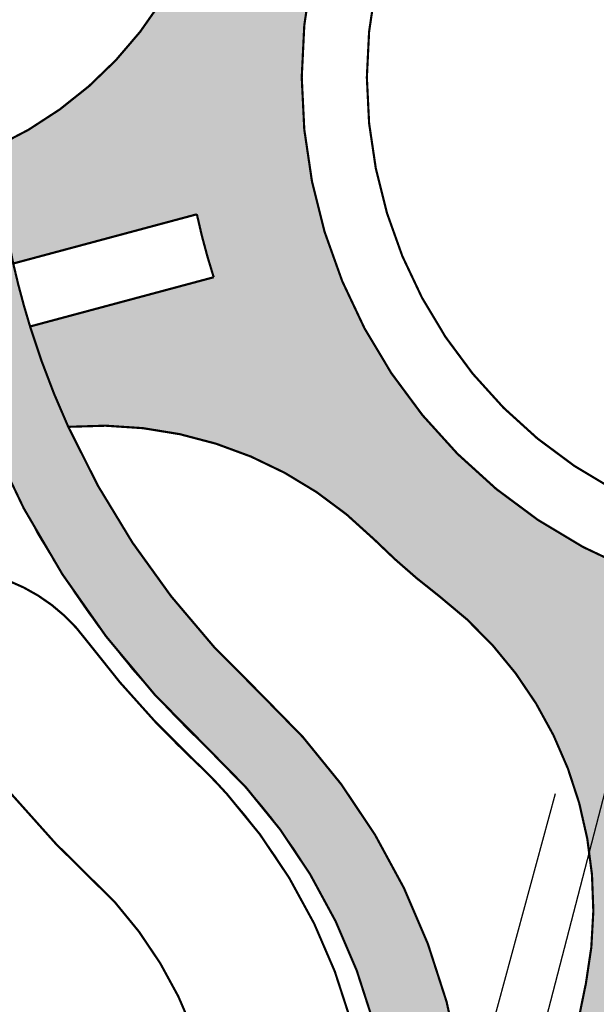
# Model space of a CAD drawing. Header units: metres. Extents: x 102000 to 105000, y 414600 to 420766.
# Tile 110 of 256: x 103277 to 103304, y 418365 to 418410. Entities that reach past the tile are written whole.
import ezdxf

# ---------------------------------------------------------------- set-up
doc = ezdxf.new("R2010")
doc.units = ezdxf.units.M
doc.layers.get('0').update_dxf_attribs({"color": 8})
for name, color, linetype, lineweight in [('00-Ontwerp DKIV', 8, 'Continuous', 0), ('N-WE-GR-GRAS-A', 252, 'Continuous', 18), ('N-WE-GR-OEVERBEPLANTING-A', 252, 'Continuous', 18)]:
    doc.layers.add(name, color=color, linetype=linetype, lineweight=lineweight)
doc.layers.add('N-WE-GW-WATERGANG_SLOOT_INSTEEK-G', color=7, linetype='Continuous', lineweight=5, true_color=0x00ff01)

msp = doc.modelspace()

# ---------------------------------------------------------------- hatches: boundary and pattern name
at = {"layer": '00-Ontwerp DKIV', "transparency": 33554623}
h = msp.add_hatch(color=256, dxfattribs=at)
h.dxf.hatch_style = 1
edge = h.paths.add_edge_path()
edge.add_line((102886.898878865, 416781.553969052), (102904.8372260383, 416850.6371436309))
edge.add_line((102904.8372260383, 416850.6371436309), (102928.1882489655, 416939.1485915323))
edge.add_line((102928.1882489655, 416939.1485915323), (102953.559291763, 417035.8589529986))
edge.add_line((102953.559291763, 417035.8589529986), (102978.8715871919, 417132.5926626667))
edge.add_line((102978.8715871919, 417132.5926626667), (103004.2185386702, 417229.3225914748))
edge.add_line((103004.2185386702, 417229.3225914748), (103029.5324130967, 417326.0664990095))
edge.add_line((103029.5324130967, 417326.0664990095), (103055.6765003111, 417425.9534003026))
edge.add_line((103055.6765003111, 417425.9534003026), (103080.1687211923, 417519.5579864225))
edge.add_line((103080.1687211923, 417519.5579864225), (103105.5634584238, 417616.3363683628))
edge.add_line((103105.5634584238, 417616.3363683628), (103130.8386591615, 417713.0106111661))
edge.add_line((103130.8386591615, 417713.0106111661), (103156.0426636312, 417809.797978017))
edge.add_line((103156.0426636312, 417809.797978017), (103181.4879778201, 417906.511612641))
edge.add_line((103181.4879778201, 417906.511612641), (103206.3788686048, 418001.7165730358))
edge.add_arc((103225.6921204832, 417996.4181123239), 20.02686655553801, 148.2907491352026, 164.6587368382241, ccw=False)
edge.add_arc((103191.64122452, 418017.4582294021), 19.99999999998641, 328.2852425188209, 344.895638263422)
edge.add_line((103210.9502804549, 418012.2466692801), (103219.0200194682, 418043.1025503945))
edge.add_arc((103199.6840406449, 418048.2063847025), 19.9982299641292, 345.2137160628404, 362.3340081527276)
edge.add_arc((103239.6510389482, 418049.8324603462), 20.00183358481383, 165.3297082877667, 182.3256327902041, ccw=False)
edge.add_line((103220.3012811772, 418054.8980522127), (103232.1197067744, 418100.0408471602))
edge.add_line((103232.1197067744, 418100.0408471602), (103242.557587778, 418140.060732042))
edge.add_line((103242.557587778, 418140.060732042), (103250.1617513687, 418168.9670918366))
edge.add_line((103250.1617513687, 418168.9670918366), (103293.8845203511, 418334.4644688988))
edge.add_line((103293.8845203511, 418334.4644688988), (103297.1714545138, 418351.0962431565))
edge.add_arc((103267.4954396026, 418356.9611079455), 30.2499999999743, 348.8207063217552, 407.055072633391)
edge.add_arc((103314.5047993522, 418407.469722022), 38.74999999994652, 204.5182832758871, 227.055072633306, ccw=False)
edge.add_arc((103314.5047993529, 418407.4697220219), 38.75000000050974, 197.2059602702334, 204.518283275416, ccw=False)
edge.add_arc((103314.5047993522, 418407.469722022), 38.74999999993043, 192.7690494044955, 197.2059602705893, ccw=False)
edge.add_arc((103314.5047993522, 418407.4697220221), 38.74999999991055, 184.7464496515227, 192.7690494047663, ccw=False)
edge.add_arc((103314.5047993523, 418407.469722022), 38.75000000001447, 114.5177932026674, 184.7464496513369, ccw=False)
edge.add_arc((103280.4789958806, 418441.3259577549), 17.99999999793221, 4.460114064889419, 5.304683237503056)
edge.add_arc((103280.4789958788, 418441.3259577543), 17.99999999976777, 5.304683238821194, 11.54557780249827)
edge.add_line((103298.1147802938, 418444.9286106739), (103297.8872405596, 418446.0424680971))
edge.add_line((103297.8872405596, 418446.0424680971), (103297.836137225, 418446.2926302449))
edge.add_arc((103314.5047993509, 418407.4697220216), 42.2499999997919, 113.2363245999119, 115.0728297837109)
edge.add_arc((103295.7529792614, 418447.5500381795), 2.000000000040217, 194.9859521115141, 295.07282978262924, ccw=False)
edge.add_line((103293.8210007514, 418447.0328737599), (103291.8958729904, 418454.2246010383))
edge.add_line((103291.8958729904, 418454.2246010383), (103288.5149105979, 418453.3195633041))
edge.add_line((103288.5149105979, 418453.3195633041), (103290.9641595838, 418444.1698688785))
edge.add_arc((103289.0321810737, 418443.652704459), 2.000000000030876, -54.85466768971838, 14.985952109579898, ccw=False)
edge.add_arc((103314.5047993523, 418407.4697220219), 42.25000000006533, 125.1453323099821, 186.053168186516)
edge.add_arc((103314.5047993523, 418407.469722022), 42.24999999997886, 186.0531681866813, 192.9535207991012)
edge.add_arc((103314.5047993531, 418407.4697220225), 42.2500000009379, 192.9535207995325, 197.0227153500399)
edge.add_arc((103314.5047993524, 418407.469722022), 42.25000000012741, 197.0227153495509, 203.2367970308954)
edge.add_arc((103314.5047993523, 418407.469722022), 42.24999999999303, 203.2367970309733, 227.0550726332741)
edge.add_arc((103267.4954396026, 418356.9611079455), 26.75000000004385, -11.179293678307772, 47.055072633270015, ccw=False)
edge.add_line((103293.7378660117, 418351.7748225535), (103290.450931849, 418335.1430482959))
edge.add_line((103290.450931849, 418335.1430482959), (103246.7772206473, 418169.8493640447))
edge.add_line((103246.7772206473, 418169.8493640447), (103239.1728758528, 418140.9516445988))
edge.add_line((103239.1728758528, 418140.9516445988), (103239.1708841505, 418140.944043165))
edge.add_line((103239.1708841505, 418140.944043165), (103228.733003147, 418100.9241582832))
edge.add_line((103228.733003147, 418100.9241582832), (103216.9152725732, 418055.7840207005))
edge.add_arc((103236.2650929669, 418050.7188155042), 20.00179624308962, 165.330825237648, 182.3256407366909)
edge.add_arc((103196.2981320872, 418049.092738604), 19.99822996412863, -14.786283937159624, 2.3340081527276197, ccw=False)
edge.add_line((103215.6341109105, 418043.988904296), (103207.6017382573, 418013.2756404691))
edge.add_arc((103188.2547896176, 418018.3447210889), 19.99999999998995, 328.2852425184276, 345.3180014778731, ccw=False)
edge.add_arc((103222.2818191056, 417997.3170901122), 20.00000000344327, 148.2852424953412, 164.676265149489)
edge.add_line((103202.9928585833, 418002.6025420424), (103178.1024791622, 417907.3995350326))
edge.add_line((103178.1024791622, 417907.3995350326), (103152.6567316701, 417810.6842534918))
edge.add_line((103152.6567316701, 417810.6842534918), (103127.4516154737, 417713.8926174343))
edge.add_line((103127.4516154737, 417713.8926174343), (103102.1772761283, 417617.2216759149))
edge.add_line((103102.1772761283, 417617.2216759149), (103076.7833304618, 417520.4463160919))
edge.add_line((103076.7833304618, 417520.4463160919), (103052.2904913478, 417426.8393705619))
edge.add_line((103052.2904913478, 417426.8393705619), (103026.1464710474, 417326.952724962))
edge.add_line((103026.1464710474, 417326.952724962), (103000.8325316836, 417230.2085692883))
edge.add_line((103000.8325316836, 417230.2085692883), (102975.4858952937, 417133.4798438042))
edge.add_line((102975.4858952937, 417133.4798438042), (102950.1732941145, 417036.7449665))
edge.add_line((102950.1732941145, 417036.7449665), (102924.8035167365, 416940.0394313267))
edge.add_line((102924.8035167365, 416940.0394313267), (102901.6207644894, 416852.182720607))
edge.add_line((102901.6207644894, 416852.182720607), (102877.3339932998, 416758.8099498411))
edge.add_arc((102909.7442984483, 416750.3351566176), 33.50000000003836, 165.3461414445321, 192.0759099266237)
edge.add_line((102876.9856104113, 416743.3267075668), (102877.0845079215, 416742.8644437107))
edge.add_arc((102848.3638739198, 416736.6536477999), 29.38449937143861, -11.76076000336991, 12.202239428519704, ccw=False)
edge.add_line((102877.1315107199, 416730.664334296), (102880.9103880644, 416746.9647080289))
edge.add_arc((102880.4242582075, 416747.0816599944), 0.4999999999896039, 186.3319189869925, 346.472977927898, ccw=False)
edge.add_arc((102909.7442984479, 416750.3351566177), 29.9999999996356, 165.3461414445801, 186.3319189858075, ccw=False)
edge.add_line((102880.7201445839, 416757.9245236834), (102883.4836632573, 416768.4930981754))
edge.add_arc((102888.3210222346, 416767.2282036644), 4.999999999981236, 75.31744895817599, 165.3461414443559, ccw=False)
edge.add_line((102889.5883390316, 416772.0649286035), (102894.4847942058, 416770.7819613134))
edge.add_arc((102892.4570873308, 416763.043201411), 7.999999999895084, 29.131664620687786, 75.31744895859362, ccw=False)
edge.add_line((102899.4451138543, 416766.937746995), (102899.7500679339, 416766.3905644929))
edge.add_line((102899.7500679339, 416766.3905644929), (102902.796542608, 416768.1137832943))
edge.add_line((102902.796542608, 416768.1137832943), (102902.3985883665, 416768.8278370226))
edge.add_arc((102892.7900518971, 416763.4728368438), 10.99999999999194, 29.13166462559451, 75.31744895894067)
edge.add_line((102895.5781488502, 416774.1136317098), (102890.4689210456, 416775.4523496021))
edge.add_arc((102891.7362378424, 416780.2890745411), 4.999999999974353, 165.346141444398, 255.31744895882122, ccw=False)
h = msp.add_hatch(color=256, dxfattribs=at)
h.dxf.hatch_style = 1
edge = h.paths.add_edge_path()
edge.add_line((102915.4730269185, 416843.9896487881), (102939.7393068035, 416935.8894415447))
edge.add_line((102939.7393068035, 416935.8894415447), (102960.311714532, 417014.3081803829))
edge.add_line((102960.311714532, 417014.3081803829), (102960.4356023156, 417014.7804208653))
edge.add_line((102960.4356023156, 417014.7804208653), (102963.6107830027, 417026.3213667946))
edge.add_line((102963.6107830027, 417026.3213667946), (102965.3018439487, 417032.7872752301))
edge.add_line((102965.3018439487, 417032.7872752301), (102990.4259353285, 417129.3460566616))
edge.add_line((102990.4259353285, 417129.3460566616), (103015.7739670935, 417226.0801110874))
edge.add_line((103015.7739670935, 417226.0801110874), (103041.087618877, 417322.8231678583))
edge.add_line((103041.087618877, 417322.8231678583), (103066.4083603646, 417419.5643692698))
edge.add_line((103066.4083603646, 417419.5643692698), (103077.9071431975, 417463.5097224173))
edge.add_line((103077.9071431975, 417463.5097224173), (103078.2463102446, 417464.802275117))
edge.add_line((103078.2463102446, 417464.802275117), (103082.3797755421, 417480.5662495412))
edge.add_line((103082.3797755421, 417480.5662495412), (103083.4146462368, 417484.5581802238))
edge.add_line((103083.4146462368, 417484.5581802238), (103091.2516300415, 417514.5096378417))
edge.add_arc((103097.056216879, 417512.9908318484), 6.000000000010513, 165.2629712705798, 165.3369363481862, ccw=False)
edge.add_line((103091.2535955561, 417514.5171299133), (103097.6461045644, 417538.8838449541))
edge.add_arc((103103.4497881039, 417537.3615909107), 5.999999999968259, 165.2970099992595, 165.302898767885, ccw=False)
edge.add_line((103097.6462610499, 417538.8844414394), (103117.1194880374, 417613.0961865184))
edge.add_line((103117.1194880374, 417613.0961865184), (103142.3976419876, 417709.7817475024))
edge.add_line((103142.3976419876, 417709.7817475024), (103167.5978348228, 417806.5544770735))
edge.add_line((103167.5978348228, 417806.5544770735), (103193.0416634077, 417903.2624651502))
edge.add_line((103193.0416634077, 417903.2624651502), (103194.9182455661, 417910.4401889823))
edge.add_line((103194.9182455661, 417910.4401889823), (103199.374862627, 417927.4862673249))
edge.add_line((103199.374862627, 417927.4862673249), (103218.3362068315, 418000.0113585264))
edge.add_line((103218.3362068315, 418000.0113585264), (103243.6775236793, 418096.8075097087))
edge.add_line((103243.6775236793, 418096.8075097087), (103259.4032006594, 418157.1013358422))
edge.add_line((103259.4032006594, 418157.1013358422), (103260.9260059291, 418159.6523993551))
edge.add_arc((103281.6934232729, 418145.377258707), 25.20050125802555, 138.8322165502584, 145.4960836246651, ccw=False)
edge.add_line((103262.7228598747, 418161.9658990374), (103268.708549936, 418185.1640421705))
edge.add_line((103268.708549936, 418185.1640421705), (103268.7002752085, 418185.1662134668))
edge.add_arc((103273.4027320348, 418188.4667740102), 5.745154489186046, 160.7667093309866, 215.0642502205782, ccw=False)
edge.add_line((103267.9782426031, 418190.3593158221), (103270.3883605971, 418199.7068684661))
edge.add_line((103270.3883605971, 418199.7068684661), (103281.4526083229, 418242.6191401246))
edge.add_line((103281.4526083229, 418242.6191401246), (103281.3073586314, 418242.6565904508))
edge.add_line((103281.3073586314, 418242.6565904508), (103281.5570274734, 418243.6249217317))
edge.add_arc((103296.2272463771, 418239.8424387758), 15.14999999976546, 75.54208316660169, 165.5420831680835, ccw=False)
edge.add_line((103300.0097293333, 418254.5126576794), (103306.8948985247, 418252.7374261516))
edge.add_line((103306.8948985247, 418252.7374261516), (103309.2949044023, 418262.1358556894))
edge.add_line((103309.2949044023, 418262.1358556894), (103302.4315171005, 418263.905471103))
edge.add_arc((103306.214000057, 418278.5756900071), 15.15000000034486, 165.5420831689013, 255.54208316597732, ccw=False)
edge.add_line((103291.5437811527, 418282.3581729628), (103299.8293487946, 418314.4956322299))
edge.add_line((103299.8293487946, 418314.4956322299), (103303.6879277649, 418327.5717761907))
edge.add_line((103303.6879277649, 418327.5717761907), (103317.3076212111, 418369.3732829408))
edge.add_arc((103334.4221133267, 418363.7970692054), 17.99999999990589, 114.5157925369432, 161.9534455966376, ccw=False)
edge.add_arc((103314.5047993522, 418407.469722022), 30.00000000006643, 294.5157925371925, 341.6126726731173)
edge.add_arc((103360.0541979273, 418392.328642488), 17.99999999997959, 105.06183914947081, 161.6126726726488, ccw=False)
edge.add_line((103355.3766924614, 418409.7102690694), (103381.4229634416, 418416.7194850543))
edge.add_arc((103433.3952463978, 418223.5903008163), 200.0000000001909, 102.59566250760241, 105.06183914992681, ccw=False)
edge.add_line((103389.781374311, 418418.7769554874), (103391.4361496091, 418419.1467100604))
edge.add_line((103391.4361496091, 418419.1467100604), (103390.2500535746, 418423.5840753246))
edge.add_line((103390.2500535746, 418423.5840753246), (103390.1255458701, 418423.5539371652))
edge.add_line((103390.1255458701, 418423.5539371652), (103387.7023082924, 418422.9392229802))
edge.add_line((103387.7023082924, 418422.9392229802), (103385.2839705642, 418422.3054866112))
edge.add_line((103385.2839705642, 418422.3054866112), (103381.5510965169, 418421.3058653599))
edge.add_line((103381.5510965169, 418421.3058653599), (103380.4545117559, 418421.0107674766))
edge.add_line((103380.4545117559, 418421.0107674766), (103375.62628215, 418419.7114604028))
edge.add_line((103375.62628215, 418419.7114604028), (103370.798052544, 418418.4121533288))
edge.add_line((103370.798052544, 418418.4121533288), (103365.9698229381, 418417.112846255))
edge.add_line((103365.9698229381, 418417.112846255), (103361.1415933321, 418415.8135391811))
edge.add_line((103361.1415933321, 418415.8135391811), (103356.3133637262, 418414.5142321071))
edge.add_line((103356.3133637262, 418414.5142321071), (103354.8849404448, 418414.1298343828))
edge.add_line((103354.8849404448, 418414.1298343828), (103353.9019217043, 418413.8652978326))
edge.add_line((103353.9019217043, 418413.8652978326), (103351.2672686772, 418413.1562960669))
edge.add_arc((103356.6451006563, 418393.172253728), 20.69499999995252, 105.0618391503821, 124.6375654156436)
edge.add_arc((103314.5047993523, 418407.469722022), 30.50000000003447, 5.134617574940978, 24.81514848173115)
edge.add_arc((103343.8759005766, 418440.8964336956), 20.69499999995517, 265.323461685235, 284.9851210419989)
edge.add_line((103349.2269694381, 418420.9052084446), (103388.1791667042, 418431.3315773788))
edge.add_line((103388.1791667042, 418431.3315773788), (103387.998405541, 418432.0078323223))
edge.add_line((103387.998405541, 418432.0078323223), (103387.0106692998, 418435.7031034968))
edge.add_line((103387.0106692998, 418435.7031034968), (103375.1512072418, 418432.5284865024))
edge.add_line((103375.1512072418, 418432.5284865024), (103360.1861660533, 418428.5225481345))
edge.add_line((103360.1861660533, 418428.5225481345), (103350.9456060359, 418426.0489756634))
edge.add_arc((103346.2911262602, 418443.4367822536), 17.99999999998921, 228.5309681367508, 284.98595210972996, ccw=False)
edge.add_arc((103314.5047993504, 418407.4697220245), 29.99999999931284, 48.53096813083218, 49.3188477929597)
edge.add_line((103334.0602686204, 418430.2201862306), (103334.0602341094, 418430.2202158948))
edge.add_arc((103314.504799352, 418407.469722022), 30.00000000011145, 49.31893471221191, 74.12155009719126)
edge.add_arc((103327.6374778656, 418453.6382476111), 17.99999999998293, 202.3981603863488, 254.1215500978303, ccw=False)
edge.add_arc((103295.0518336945, 418492.5840102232), 48.49999999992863, 284.98595210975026, 289.1919478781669, ccw=False)
edge.add_line((103307.5930708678, 418445.7335313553), (103305.9327877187, 418445.2890960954))
edge.add_line((103305.9327877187, 418445.2890960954), (103308.0671914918, 418437.3205543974))
edge.add_line((103308.0671914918, 418437.3205543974), (103308.2063312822, 418436.8010925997))
edge.add_arc((103314.504799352, 418407.469722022), 29.9999999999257, 102.1193597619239, 107.8513278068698)
edge.add_line((103305.3083552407, 418436.0253767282), (103305.1693448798, 418436.5443553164))
edge.add_line((103305.1693448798, 418436.5443553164), (103303.042261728, 418444.4855663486))
edge.add_arc((103314.504799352, 418407.469722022), 38.74999999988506, 107.2059602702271, 114.5177932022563)
edge.add_arc((103280.4789958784, 418441.3259577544), 18.00000000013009, -44.85687678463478, 4.46011406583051, ccw=False)
edge.add_arc((103314.5047993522, 418407.4697220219), 29.99999999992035, 135.1431232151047, 164.1211196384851)
edge.add_arc((103268.3363724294, 418420.6027473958), 17.99999999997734, 294.80412878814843, 344.1211196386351, ccw=False)
edge.add_arc((103314.5047993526, 418407.4697220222), 38.75000000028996, 184.7464496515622, 192.7690494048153)
edge.add_line((103276.7131298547, 418398.9051311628), (103284.6539669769, 418401.0321141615))
edge.add_line((103284.6539669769, 418401.0321141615), (103285.1734287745, 418401.1712539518))
edge.add_arc((103314.5047993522, 418407.469722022), 29.99999999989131, 192.119359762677, 197.8513278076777)
edge.add_line((103285.9491446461, 418398.2732779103), (103285.4301660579, 418398.1342675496))
edge.add_line((103285.4301660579, 418398.1342675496), (103277.4889550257, 418396.0071843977))
edge.add_arc((103314.5047993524, 418407.4697220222), 38.75000000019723, 197.2059602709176, 204.5182832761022)
edge.add_arc((103280.6488546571, 418373.4436289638), 18.00000000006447, 45.14361328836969, 94.46060413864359, ccw=False)
edge.add_arc((103314.5047993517, 418407.469722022), 29.99999999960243, 225.1436132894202, 232.7333586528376)
edge.add_arc((103285.4395917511, 418369.2700661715), 18.0000000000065, -11.179293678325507, 52.73335865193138, ccw=False)
edge.add_line((103303.0980469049, 418365.7802292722), (103293.9949880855, 418321.3856626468))
edge.add_line((103293.9949880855, 418321.3856626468), (103292.7105368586, 418316.3223872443))
edge.add_line((103292.7105368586, 418316.3223872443), (103263.1258759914, 418201.579384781))
edge.add_line((103263.1258759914, 418201.579384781), (103252.1433331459, 418158.9840024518))
edge.add_line((103252.1433331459, 418158.9840024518), (103236.4203016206, 418098.700319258))
edge.add_line((103236.4203016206, 418098.700319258), (103218.9321245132, 418031.9007910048))
edge.add_line((103218.9321245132, 418031.9007910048), (103215.8259673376, 418020.0362134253))
edge.add_line((103215.8259673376, 418020.0362134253), (103211.0813130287, 418001.9130741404))
edge.add_line((103211.0813130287, 418001.9130741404), (103185.7870234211, 417905.1651559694))
edge.add_line((103185.7870234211, 417905.1651559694), (103185.3279327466, 417903.4202245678))
edge.add_line((103185.3279327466, 417903.4202245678), (103181.7657652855, 417889.8809866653))
edge.add_line((103181.7657652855, 417889.8809866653), (103160.3422663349, 417808.4536388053))
edge.add_line((103160.3422663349, 417808.4536388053), (103135.1396912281, 417711.6717609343))
edge.add_line((103135.1396912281, 417711.6717609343), (103109.8633830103, 417614.9932737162))
edge.add_line((103109.8633830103, 417614.9932737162), (103084.4676280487, 417518.2110061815))
edge.add_line((103084.4676280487, 417518.2110061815), (103061.2836892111, 417429.6064198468))
edge.add_line((103061.2836892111, 417429.6064198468), (103058.9746999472, 417420.7830839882))
edge.add_line((103058.9746999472, 417420.7830839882), (103033.8320287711, 417324.7222234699))
edge.add_line((103033.8320287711, 417324.7222234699), (103008.5182378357, 417227.978634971))
edge.add_line((103008.5182378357, 417227.978634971), (102983.1708812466, 417131.247159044))
edge.add_line((102983.1708812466, 417131.247159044), (102957.858978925, 417034.5149506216))
edge.add_line((102957.858978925, 417034.5149506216), (102932.4863091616, 416937.798383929))
edge.add_line((102932.4863091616, 416937.798383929), (102909.899229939, 416852.2562286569))
edge.add_line((102909.899229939, 416852.2562286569), (102908.2185107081, 416845.89098134))
edge.add_line((102908.2185107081, 416845.89098134), (102907.1957803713, 416842.0163484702))
edge.add_arc((103006.7857043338, 416815.732379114), 102.9999999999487, 165.2155017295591, 197.4258415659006)
edge.add_arc((102894.201272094, 416780.3947841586), 15.00000000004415, -55.01635506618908, 17.42584156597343, ccw=False)
edge.add_line((102902.8014108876, 416768.1050480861), (102899.7549362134, 416766.3818292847))
edge.add_line((102899.7549362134, 416766.3818292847), (102891.7131759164, 416762.235690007))
edge.add_arc((102900.8782716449, 416744.4592724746), 19.99999999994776, 117.274549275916, 166.4729779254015)
edge.add_line((102881.4330773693, 416749.1373510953), (102880.9096269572, 416746.9642504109))
edge.add_line((102880.9096269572, 416746.9642504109), (102875.523291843, 416723.6898541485))
edge.add_line((102875.523291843, 416723.6898541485), (102882.440089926, 416722.0949359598))
edge.add_arc((100763.6003904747, 417222.2756049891), 2177.076565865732, 346.7177185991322, 347.3129618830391)
edge.add_arc((102907.0377254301, 416739.7595010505), 20.00000000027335, 117.2712452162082, 167.3656618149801, ccw=False)
edge.add_line((102897.8736548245, 416757.5364470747), (102903.1645506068, 416760.2639201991))
edge.add_line((102903.1645506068, 416760.2639201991), (102906.4042517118, 416761.6404306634))
edge.add_arc((102910.6817078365, 416747.2632484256), 14.99999999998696, 35.467908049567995, 106.56863645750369, ccw=False)
edge.add_arc((103006.7857043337, 416815.7323791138), 102.9999999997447, 215.4679080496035, 221.1805622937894)
edge.add_line((102929.2639566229, 416747.9136602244), (102949.4128328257, 416724.8825966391))
edge.add_line((102949.4128328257, 416724.8825966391), (102951.9387284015, 416733.5423231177))
edge.add_line((102951.9387284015, 416733.5423231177), (102937.8410306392, 416749.5300893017))
edge.add_arc((103015.0597670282, 416817.693618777), 103.0000000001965, 165.2085629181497, 221.435907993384, ccw=False)
edge = h.paths.add_edge_path(flags=16)
edge.add_arc((103314.5047993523, 418407.469722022), 24.5, 0, 180)
edge.add_arc((103314.5047993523, 418407.469722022), 24.5, 180, 360)
edge = h.paths.add_edge_path(flags=16)
edge.add_arc((103314.5047993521, 418407.4697220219), 29.99999999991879, 263.8986836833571, 269.7468481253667)
edge.add_line((103314.3722497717, 418377.4700148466), (103314.230523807, 418376.9264231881))
edge.add_line((103314.230523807, 418376.9264231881), (103311.8343337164, 418367.7358070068))
edge.add_line((103311.8343337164, 418367.7358070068), (103309.2774526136, 418357.928858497))
edge.add_arc((103307.8259741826, 418358.3072899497), 1.500000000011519, 165.387075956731, 345.3870759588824, ccw=False)
edge.add_line((103306.3744957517, 418358.6857214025), (103308.9313768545, 418368.4926699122))
edge.add_line((103308.9313768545, 418368.4926699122), (103311.180529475, 418377.1193220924))
edge.add_line((103311.180529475, 418377.1193220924), (103311.3161918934, 418377.6396569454))
at = {"layer": 'N-WE-GR-GRAS-A'}
h = msp.add_hatch(dxfattribs=at)
h.set_pattern_fill('AGR-GRAS_01-SO', color=256, scale=0.1, pattern_type=2)
h.set_pattern_definition([(0, (0, 0), (2.5, 2.5), [0.3, -2]), (45, (1, 0.5), (-0.2828427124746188, 4.666904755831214), [0.3, -2]), (29.99999999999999, (0.1999999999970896, 0.2999999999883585), (0.5686533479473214, 3.215063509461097), [0.3, -2]), (15, (0.8000000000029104, 1.200000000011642), (0.9640675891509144, 1.811235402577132), [0.3, -2]), (135, (0.3999999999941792, 5), (-0.07071067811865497, -1.626345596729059), [0.3, -2]), (150, (3, 1), (0.5392304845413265, -1.466025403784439), [0.3, -2]), (165, (0.6000000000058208, 0.09999999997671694), (0.358630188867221, -1.752536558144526), [0.3, -2]), (85, (1, 1), (-2.18169349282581, 2.600041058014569), [0.3, -2]), (99.99999999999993, (0, 0), (-2.780294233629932, 1.946782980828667), [0.2999999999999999, -2])])
edge = h.paths.add_edge_path()
edge.add_line((103302.9792212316, 418224.7088515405), (103306.3740749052, 418237.5586211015))
edge.add_line((103306.3740749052, 418237.5586211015), (103307.4889150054, 418238.8964122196))
edge.add_line((103307.4889150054, 418238.8964122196), (103410.9876477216, 418263.7308494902))
edge.add_line((103410.9876477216, 418263.7308494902), (103429.5277936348, 418334.8370096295))
edge.add_line((103429.5277936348, 418334.8370096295), (103433.7792317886, 418336.8738260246))
edge.add_line((103433.7792317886, 418336.8738260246), (103445.0121244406, 418379.9548178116))
edge.add_arc((103413.7306458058, 418364.7693407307), 34.77254117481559, -17.714918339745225, 25.894081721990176, ccw=False)
edge.add_line((103446.8543525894, 418354.1887136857), (103420.6035243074, 418264.6720182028))
edge.add_arc((103419.3191429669, 418265.0486638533), 1.338468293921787, 281.29583703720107, 343.65619113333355, ccw=False)
edge.add_line((103419.5813153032, 418263.7361231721), (103367.3292892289, 418251.1982917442))
edge.add_arc((103419.9139307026, 418032.049224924), 225.3696031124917, 103.492980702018, 121.2556462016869)
at = {"layer": 'N-WE-GR-OEVERBEPLANTING-A'}
h = msp.add_hatch(dxfattribs=at)
h.set_pattern_fill('AGR-BEPLANTING_SOORT_01-SO', color=256, scale=0.1, pattern_type=2)
h.set_pattern_definition([(59.99999999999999, (104972.4852987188, 420070.8931537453), (-0.2886752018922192, 0.4999998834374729), [0.144338, -0.4330130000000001]), (120, (104972.4852987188, 420070.8931537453), (-0.5773502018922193, -1.165625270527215e-07), [0.1443379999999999, -0.4330129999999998]), (270, (104972.4852987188, 420070.8931537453), (0.288675, -0.5000000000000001), [0.125, -0.875])])
edge = h.paths.add_edge_path()
edge.add_arc((103413.7306458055, 418364.7693407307), 38.37254117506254, -17.649014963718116, 38.861512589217, ccw=False)
edge.add_line((103450.2970547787, 418353.1353538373), (103424.0580497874, 418263.6589763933))
edge.add_arc((103419.3191429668, 418265.0486638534), 4.938468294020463, 282.3491889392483, 343.6561911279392, ccw=False)
edge.add_line((103420.3753287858, 418260.2244602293), (103368.1692636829, 418247.6976570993))
edge.add_arc((103419.9139307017, 418032.049224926), 221.7696031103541, 103.4929807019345, 122.2801703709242)
edge.add_arc((103300.4072364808, 418221.2350546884), 2.000654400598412, 165.2759031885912, 302.28017037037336, ccw=False)
edge.add_line((103298.472281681, 418221.7435504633), (103303.1422873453, 418239.4198636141))
edge.add_line((103303.1422873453, 418239.4198636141), (103306.3740749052, 418237.5586211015))
edge.add_line((103306.3740749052, 418237.5586211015), (103302.9792212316, 418224.7088515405))
edge.add_arc((103419.9139307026, 418032.049224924), 225.3696031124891, 103.49298070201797, 121.25564620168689, ccw=False)
edge.add_line((103367.3292892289, 418251.1982917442), (103419.5813153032, 418263.7361231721))
edge.add_arc((103419.3191429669, 418265.0486638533), 1.338468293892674, 281.2958370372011, 343.6561911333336)
edge.add_line((103420.6035243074, 418264.6720182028), (103446.8543525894, 418354.1887136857))
edge.add_arc((103413.7306458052, 418364.7693407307), 34.77254117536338, 342.2850816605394, 385.8940817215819)
edge.add_line((103445.0121244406, 418379.9548178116), (103443.6099927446, 418388.8458135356))

# ---------------------------------------------------------------- linework, layer by layer
for p, q in [((103307.056, 418386.511), (103289.938, 418320.61)), ((103293.096, 418342.786), (103301.69, 418374.514))]:
    msp.add_line(p, q)
at = {"layer": '00-Ontwerp DKIV', "transparency": 33554687}
for points in [[(103156.0426636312, 417809.797978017, 0.1, 0.1, 0), (103181.4879778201, 417906.511612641, 0.1, 0.1, 0), (103206.3788686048, 418001.7165730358, 0.1, 0.1, -0.0715404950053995), (103208.6547392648, 418006.9444139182, 0.1, 0.1, 0.0726036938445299), (103210.9502804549, 418012.2466692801, 0.1, 0.1, 0), (103219.0200194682, 418043.1025503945, 0.1, 0.1, 0.07484062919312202), (103219.6656800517, 418049.020809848, 0.1, 0.1, -0.07429495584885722), (103220.3012811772, 418054.8980522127, 0.1, 0.1, 0), (103232.1197067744, 418100.0408471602, 0.1, 0.1, 0), (103242.557587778, 418140.060732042, 0.1, 0.1, 0), (103250.1617513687, 418168.9670918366, 0.1, 0.1, 0), (103293.8845203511, 418334.4644688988, 0.1, 0.1, 0), (103297.1714545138, 418351.0962431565, 0.1, 0.1, 0.2597088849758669), (103288.1046154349, 418379.1043771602, 0.1, 0.1, -0.09865348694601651), (103279.2489296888, 418391.389107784, 0.1, 0.1, -0.03191685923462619), (103277.4889550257, 418396.0071843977, 0.1, 0.1, -0.01936209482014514), (103276.7131298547, 418398.9051311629, 0.1, 0.1, -0.03501950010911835), (103275.8876873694, 418404.2632968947, 0.1, 0.1, -0.3163960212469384), (103298.4244866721, 418442.725729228, 0.1, 0.1, 0.0036851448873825)], [(103290.1834858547, 418442.0173154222, 0.1, 0.1, 0.272199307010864), (103272.4903655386, 418403.0144048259, 0.1, 0.1, 0.03011756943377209), (103273.3299677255, 418397.9989385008, 0.1, 0.1, 0.01775707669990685), (103274.1058239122, 418395.1010000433, 0.1, 0.1, 0.027120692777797), (103275.6820285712, 418390.8007397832, 0.1, 0.1, 0.1043026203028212), (103285.720082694, 418376.5423460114, 0.1, 0.1, -0.2597088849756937), (103293.7378660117, 418351.7748225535, 0.1, 0.1, 0), (103290.450931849, 418335.1430482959, 0.1, 0.1, 0), (103246.7772206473, 418169.8493640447, 0.1, 0.1, 0), (103239.1728758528, 418140.9516445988, 0.1, 0.1, 0), (103239.1708841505, 418140.944043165, 0.1, 0.1, 0), (103228.733003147, 418100.9241582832, 0.1, 0.1, 0), (103216.9152725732, 418055.7840207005, 0.1, 0.1, 0.07429009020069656), (103216.2797714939, 418049.9071637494, 0.1, 0.1, -0.07484062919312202), (103215.6341109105, 418043.988904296, 0.1, 0.1, 0), (103207.6017382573, 418013.2756404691, 0.1, 0.1, -0.07445656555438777), (103205.2683043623, 418007.8309056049, 0.1, 0.1, 0.07164151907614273), (103202.9928585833, 418002.6025420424, 0.1, 0.1, 0), (103178.1024791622, 417907.3995350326, 0.1, 0.1, 0), (103152.6567316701, 417810.6842534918, 0.1, 0.1, 0)]]:
    msp.add_lwpolyline(points, format="xyseb", dxfattribs=at)
at = {"layer": '00-Ontwerp DKIV', "transparency": 33554687, "const_width": 0.1}
for points in [[(103275.8876873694, 418404.2632968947, 0.2185700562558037), (103285.6495325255, 418415.6778628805, -0.1271185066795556), (103293.2386721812, 418428.6298693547, 0.2185700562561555), (103298.4244866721, 418442.725729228, 0.3163960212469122), (103275.8876873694, 418404.2632968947, 0.2185700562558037)], [(103339.0047993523, 418407.469722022, 0.9999999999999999), (103290.0047993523, 418407.469722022, 0.9999999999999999), (103339.0047993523, 418407.469722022)], [(103293.0047993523, 418407.469722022, -0.9999999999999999), (103336.0047993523, 418407.469722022, -0.9999999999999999), (103293.0047993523, 418407.469722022, -0.9999999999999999)], [(103336.0047993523, 418407.469722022, 0.9999999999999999), (103293.0047993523, 418407.469722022, 0.9999999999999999), (103336.0047993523, 418407.469722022)]]:
    msp.add_lwpolyline(points, format="xyb", close=True, dxfattribs=at)
msp.add_lwpolyline([(103285.6495325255, 418415.6778628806, -0.2185700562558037), (103275.8876873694, 418404.2632968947, 0.03501950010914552), (103276.7131298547, 418398.9051311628), (103284.6539669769, 418401.0321141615), (103285.1734287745, 418401.1712539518, 0.02501564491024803), (103285.9491446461, 418398.2732779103), (103285.4301660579, 418398.1342675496), (103277.4889550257, 418396.0071843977, 0.03191685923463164), (103279.2489296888, 418391.389107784, -0.2185700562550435), (103293.3448339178, 418386.2034138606, 0.03312862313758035), (103296.3390446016, 418383.5949371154, -0.2863329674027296), (103303.0980469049, 418365.7802292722), (103293.9949880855, 418321.3856626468), (103292.7105368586, 418316.3223872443), (103263.1258759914, 418201.579384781), (103252.1433331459, 418158.9840024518), (103236.4203016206, 418098.700319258), (103218.9321245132, 418031.9007910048), (103215.8259673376, 418020.0362134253), (103211.0813130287, 418001.9130741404), (103185.7870234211, 417905.1651559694), (103185.3279327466, 417903.4202245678), (103181.7657652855, 417889.8809866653), (103160.3422663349, 417808.4536388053)], format="xyb", dxfattribs=at)
at = {"layer": '00-Ontwerp DKIV', "transparency": 33554687, "const_width": 0.1, "flags": 128}
for points in [[(103244.3526822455, 418198.3962920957), (103270.9194055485, 418264.5104701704), (103289.3977006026, 418335.3841951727), (103292.7085143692, 418352.1367994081, 0.2360679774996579), (103286.5575363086, 418374.4894857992, 0.02120793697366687), (103285.0203101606, 418376.0603078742, -0.04285360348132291), (103280.097438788, 418381.5463746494, 0.318556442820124), (103271.2262803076, 418384.4973597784), (103137.12148423, 418348.5977921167)], [(103085.7303418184, 418163.0057736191), (103151.6146730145, 418123.754278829, 0.2836029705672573), (103156.8505025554, 418123.5607869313), (103195.4048877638, 418154.0986485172), (103234.099586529, 418184.7478799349, 0.1577810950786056), (103236.3654468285, 418188.0163958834), (103261.7870669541, 418258.0530116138), (103281.8787007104, 418337.1381140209), (103285.8487828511, 418353.2221620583, 0.2372381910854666), (103281.392848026, 418369.5135019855, -0.04589099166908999), (103273.7589685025, 418378.0444799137, 0.3197007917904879), (103268.1090683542, 418380.2467365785), (103141.0671644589, 418346.2378100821), (103143.6518024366, 418336.5776005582), (103207.1826687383, 418353.5854852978), (103232.1067948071, 418260.4806986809), (103068.4268440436, 418216.6451869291)]]:
    msp.add_lwpolyline(points, format="xyb", dxfattribs=at)
at = {"layer": 'N-WE-GW-WATERGANG_SLOOT_INSTEEK-G', "color": 8}
msp.add_lwpolyline([(103253.1408758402, 418194.6961620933), (103290.2490564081, 418334.3790020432), (103293.7280566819, 418351.7773433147, 0.2600917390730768), (103285.720082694, 418376.5423460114, -0.03444790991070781), (103281.7463034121, 418380.787453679, -0.05049625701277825), (103281.7463034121, 418380.787453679, -0.06960461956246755), (103275.6820285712, 418390.8007397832), (103264.2720186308, 418388.2657700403), (103260.6325891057, 418387.5223065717), (103237.9615626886, 418382.8910642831), (103138.39045534, 418356.2372305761), (103138.3904553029, 418356.2372307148, 0.4142124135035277), (103138.39045534, 418356.2372305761), (103140.2134534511, 418349.4270262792), (103271.2262803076, 418384.4973597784, -0.3185564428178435), (103280.097438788, 418381.5463746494, 0.04534025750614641), (103285.8055801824, 418375.2911975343, -0.2472897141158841), (103292.7085143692, 418352.1367994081), (103289.3458231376, 418335.1852185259), (103267.1314526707, 418255.0837377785)], format="xyb", dxfattribs=at)

doc.saveas('drawing.dxf')
